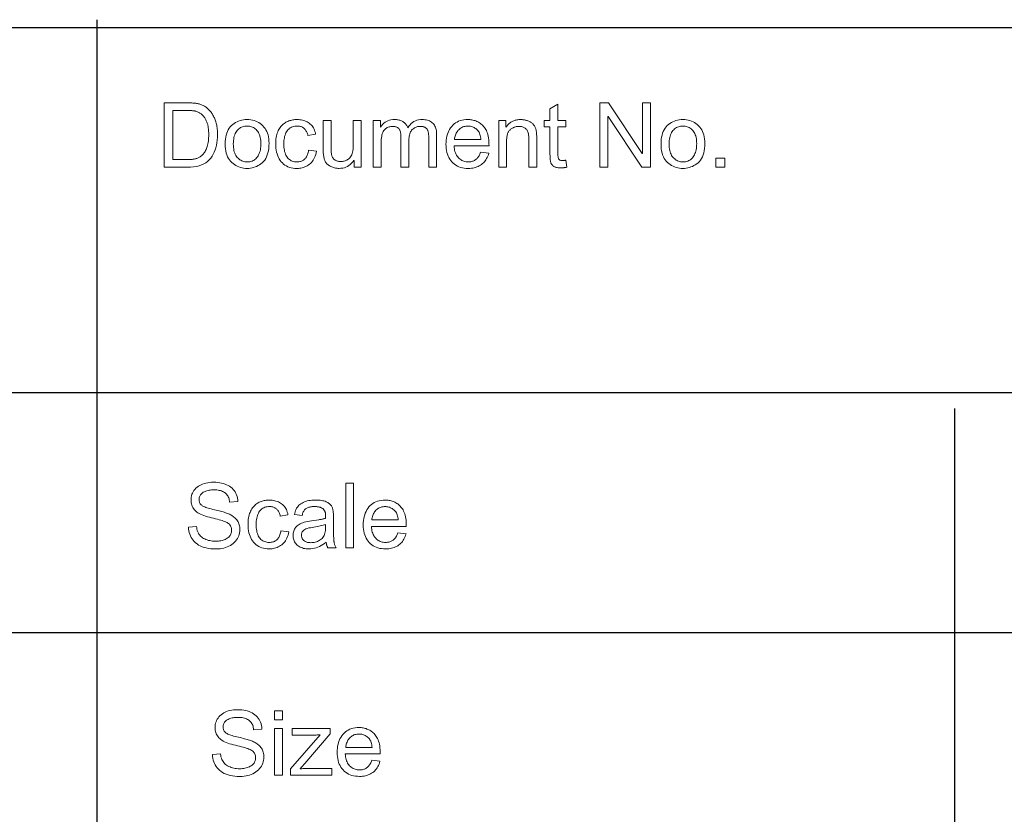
# Model space of a CAD drawing. Extents: x 0 to 841, y 0 to 594.
# Tile 27 of 69: x 591 to 653, y 54 to 103. Entities that reach past the tile are written whole.
import ezdxf

# ---------------------------------------------------------------- set-up
doc = ezdxf.new("R2010")
doc.units = 0

msp = doc.modelspace()

# ---------------------------------------------------------------- linework, layer by layer
at = {"color": 7, "lineweight": 25}
for p, q in [((596.265, 103.181), (596.265, 20.496)), ((821, 102.684), (458.29, 102.684)), ((458.29, 80.055), (821, 80.055)), ((649.45, 79.062), (649.45, 19.007)), ((541.588, 65.178), (821, 65.178))]:
    msp.add_line(p, q, dxfattribs=at)
at = {"color": 7, "lineweight": 13}
for points in [[(600.447, 98.027), (601.828, 98.027), (601.9, 98.027), (601.969, 98.026), (602.037, 98.024), (602.102, 98.021), (602.166, 98.018), (602.227, 98.014), (602.287, 98.009), (602.344, 98.004), (602.4, 97.997), (602.453, 97.99), (602.505, 97.982), (602.557, 97.971), (602.608, 97.959), (602.659, 97.944), (602.709, 97.927), (602.759, 97.908), (602.808, 97.887), (602.857, 97.863), (602.906, 97.838), (602.954, 97.81), (603.001, 97.781), (603.047, 97.749), (603.091, 97.715), (603.135, 97.679), (603.177, 97.64), (603.219, 97.6), (603.258, 97.557), (603.297, 97.512), (603.335, 97.465), (603.371, 97.416), (603.406, 97.365), (603.44, 97.313), (603.471, 97.259), (603.502, 97.203), (603.531, 97.146), (603.558, 97.088), (603.584, 97.028), (603.608, 96.966), (603.631, 96.903), (603.652, 96.839), (603.672, 96.772), (603.689, 96.703), (603.704, 96.631), (603.718, 96.556), (603.729, 96.479), (603.738, 96.398), (603.745, 96.315), (603.75, 96.229), (603.753, 96.141), (603.754, 96.049), (603.75, 95.875), (603.738, 95.708), (603.717, 95.547), (603.687, 95.392), (603.649, 95.244), (603.603, 95.102), (603.549, 94.966), (603.486, 94.836), (603.414, 94.713), (603.334, 94.596), (603.244, 94.488), (603.142, 94.391), (603.028, 94.306), (602.901, 94.232), (602.763, 94.17), (602.612, 94.118), (602.449, 94.078), (602.274, 94.05), (602.087, 94.033), (601.888, 94.027), (600.447, 94.027)], [(625.419, 94.033), (625.376, 94.024), (625.334, 94.017), (625.294, 94.01), (625.255, 94.005), (625.218, 94), (625.181, 93.996), (625.147, 93.993), (625.113, 93.991), (625.081, 93.99), (625.05, 93.989), (624.988, 93.99), (624.929, 93.994), (624.873, 93.999), (624.821, 94.007), (624.772, 94.017), (624.727, 94.03), (624.685, 94.045), (624.647, 94.062), (624.612, 94.081), (624.581, 94.102), (624.553, 94.126), (624.527, 94.15), (624.503, 94.176), (624.482, 94.203), (624.462, 94.231), (624.446, 94.26), (624.431, 94.291), (624.419, 94.323), (624.409, 94.356), (624.401, 94.39), (624.395, 94.426), (624.389, 94.465), (624.384, 94.507), (624.38, 94.552), (624.377, 94.599), (624.374, 94.649), (624.371, 94.701), (624.37, 94.757), (624.369, 94.815), (624.368, 94.876), (624.368, 96.543), (624.011, 96.543), (624.011, 96.922), (624.368, 96.922), (624.368, 97.643), (624.859, 97.94), (624.859, 96.922), (625.351, 96.922), (625.351, 96.543), (624.859, 96.543), (624.859, 94.849), (624.86, 94.806), (624.861, 94.766), (624.864, 94.729), (624.867, 94.694), (624.871, 94.662), (624.876, 94.632), (624.882, 94.605), (624.888, 94.581), (624.896, 94.558), (624.904, 94.539), (624.915, 94.522), (624.928, 94.506), (624.944, 94.492), (624.963, 94.48), (624.984, 94.47), (625.008, 94.462), (625.035, 94.456), (625.065, 94.451), (625.097, 94.448), (625.132, 94.447), (625.154, 94.448), (625.175, 94.448), (625.197, 94.449), (625.218, 94.451), (625.24, 94.453), (625.262, 94.455), (625.284, 94.458), (625.306, 94.461), (625.328, 94.465), (625.351, 94.469)], [(630.608, 94.027), (630.065, 94.027), (627.975, 97.168), (627.965, 97.168), (627.965, 94.027), (627.462, 94.027), (627.462, 98.027), (628.003, 98.027), (630.093, 94.887), (630.104, 94.887), (630.104, 98.027), (630.608, 98.027)], [(600.977, 94.502), (601.834, 94.502), (601.885, 94.502), (601.936, 94.503), (601.986, 94.505), (602.034, 94.507), (602.082, 94.51), (602.128, 94.514), (602.173, 94.518), (602.217, 94.523), (602.26, 94.529), (602.302, 94.535), (602.343, 94.542), (602.384, 94.552), (602.426, 94.564), (602.467, 94.579), (602.509, 94.595), (602.551, 94.614), (602.593, 94.635), (602.635, 94.659), (602.677, 94.684), (602.719, 94.712), (602.761, 94.743), (602.801, 94.777), (602.839, 94.816), (602.877, 94.858), (602.912, 94.903), (602.947, 94.952), (602.98, 95.006), (603.011, 95.062), (603.041, 95.123), (603.07, 95.187), (603.096, 95.255), (603.12, 95.327), (603.141, 95.404), (603.159, 95.485), (603.174, 95.57), (603.186, 95.66), (603.196, 95.753), (603.203, 95.851), (603.207, 95.954), (603.209, 96.06), (603.208, 96.12), (603.207, 96.178), (603.204, 96.237), (603.2, 96.294), (603.195, 96.35), (603.19, 96.406), (603.183, 96.461), (603.175, 96.515), (603.166, 96.568), (603.156, 96.621), (603.144, 96.672), (603.131, 96.723), (603.115, 96.773), (603.099, 96.822), (603.08, 96.87), (603.059, 96.917), (603.037, 96.963), (603.013, 97.008), (602.987, 97.052), (602.959, 97.095), (602.93, 97.137), (602.9, 97.177), (602.869, 97.214), (602.838, 97.249), (602.805, 97.281), (602.772, 97.311), (602.738, 97.339), (602.703, 97.365), (602.667, 97.388), (602.63, 97.409), (602.593, 97.428), (602.556, 97.446), (602.52, 97.462), (602.483, 97.477), (602.447, 97.489), (602.411, 97.501), (602.375, 97.511), (602.34, 97.519), (602.304, 97.526), (602.269, 97.531), (602.233, 97.535), (602.194, 97.539), (602.154, 97.542), (602.112, 97.545), (602.068, 97.547), (602.022, 97.549), (601.974, 97.551), (601.923, 97.552), (601.871, 97.552), (601.817, 97.553), (600.977, 97.553)], [(605.588, 96.988), (605.703, 96.984), (605.815, 96.972), (605.922, 96.953), (606.025, 96.927), (606.125, 96.892), (606.22, 96.85), (606.311, 96.801), (606.398, 96.743), (606.482, 96.678), (606.561, 96.606), (606.634, 96.526), (606.7, 96.44), (606.758, 96.348), (606.808, 96.249), (606.85, 96.143), (606.885, 96.031), (606.912, 95.913), (606.931, 95.788), (606.943, 95.657), (606.947, 95.52), (606.943, 95.354), (606.93, 95.198), (606.909, 95.052), (606.88, 94.917), (606.842, 94.791), (606.797, 94.675), (606.742, 94.569), (606.68, 94.474), (606.609, 94.388), (606.529, 94.312), (606.445, 94.245), (606.358, 94.185), (606.269, 94.132), (606.178, 94.086), (606.085, 94.047), (605.99, 94.016), (605.893, 93.991), (605.793, 93.973), (605.692, 93.963), (605.588, 93.959), (605.48, 93.963), (605.374, 93.974), (605.272, 93.992), (605.172, 94.017), (605.076, 94.05), (604.982, 94.09), (604.891, 94.137), (604.803, 94.191), (604.718, 94.253), (604.636, 94.322), (604.559, 94.399), (604.49, 94.484), (604.43, 94.578), (604.377, 94.68), (604.333, 94.791), (604.297, 94.911), (604.268, 95.039), (604.248, 95.175), (604.236, 95.32), (604.232, 95.473), (604.236, 95.622), (604.248, 95.763), (604.267, 95.897), (604.294, 96.022), (604.329, 96.14), (604.372, 96.25), (604.423, 96.352), (604.482, 96.447), (604.548, 96.534), (604.622, 96.613), (604.702, 96.684), (604.786, 96.748), (604.873, 96.804), (604.964, 96.853), (605.059, 96.894), (605.157, 96.928), (605.259, 96.954), (605.365, 96.973), (605.475, 96.984)], [(605.588, 94.363), (605.67, 94.366), (605.748, 94.375), (605.822, 94.391), (605.892, 94.413), (605.958, 94.441), (606.02, 94.475), (606.077, 94.515), (606.131, 94.562), (606.181, 94.615), (606.226, 94.674), (606.268, 94.738), (606.305, 94.806), (606.338, 94.878), (606.366, 94.954), (606.39, 95.034), (606.41, 95.118), (606.425, 95.206), (606.436, 95.297), (606.443, 95.393), (606.445, 95.492), (606.442, 95.598), (606.435, 95.699), (606.423, 95.794), (606.405, 95.884), (606.383, 95.969), (606.356, 96.048), (606.324, 96.122), (606.287, 96.19), (606.245, 96.253), (606.198, 96.311), (606.147, 96.363), (606.094, 96.41), (606.039, 96.452), (605.982, 96.487), (605.922, 96.518), (605.86, 96.543), (605.795, 96.562), (605.729, 96.576), (605.659, 96.584), (605.588, 96.587), (605.515, 96.584), (605.444, 96.575), (605.376, 96.561), (605.31, 96.542), (605.248, 96.517), (605.188, 96.486), (605.13, 96.45), (605.076, 96.408), (605.023, 96.36), (604.974, 96.307), (604.928, 96.248), (604.888, 96.184), (604.852, 96.114), (604.82, 96.039), (604.794, 95.959), (604.772, 95.873), (604.756, 95.781), (604.744, 95.684), (604.736, 95.581), (604.734, 95.473), (604.736, 95.366), (604.744, 95.264), (604.756, 95.167), (604.773, 95.076), (604.795, 94.99), (604.822, 94.91), (604.854, 94.835), (604.89, 94.765), (604.932, 94.701), (604.978, 94.643), (605.028, 94.589), (605.081, 94.542), (605.136, 94.5), (605.193, 94.464), (605.253, 94.433), (605.315, 94.408), (605.38, 94.388), (605.447, 94.374), (605.516, 94.366)], [(609.888, 95.029), (609.867, 94.921), (609.84, 94.819), (609.809, 94.723), (609.772, 94.633), (609.731, 94.549), (609.685, 94.471), (609.634, 94.398), (609.578, 94.332), (609.517, 94.271), (609.452, 94.217), (609.382, 94.168), (609.312, 94.124), (609.239, 94.085), (609.164, 94.052), (609.088, 94.024), (609.01, 94), (608.93, 93.982), (608.848, 93.969), (608.765, 93.962), (608.679, 93.959), (608.556, 93.963), (608.439, 93.976), (608.327, 93.996), (608.221, 94.025), (608.121, 94.062), (608.026, 94.108), (607.937, 94.162), (607.854, 94.224), (607.777, 94.294), (607.705, 94.372), (607.64, 94.458), (607.582, 94.549), (607.53, 94.645), (607.485, 94.746), (607.447, 94.853), (607.417, 94.965), (607.392, 95.083), (607.375, 95.206), (607.365, 95.334), (607.362, 95.468), (607.364, 95.579), (607.369, 95.685), (607.379, 95.787), (607.393, 95.884), (607.411, 95.976), (607.433, 96.065), (607.458, 96.148), (607.488, 96.228), (607.522, 96.302), (607.559, 96.372), (607.6, 96.438), (607.642, 96.5), (607.687, 96.558), (607.734, 96.612), (607.782, 96.662), (607.833, 96.707), (607.885, 96.749), (607.94, 96.787), (607.996, 96.82), (608.055, 96.85), (608.114, 96.876), (608.175, 96.9), (608.236, 96.92), (608.297, 96.938), (608.359, 96.953), (608.422, 96.966), (608.486, 96.975), (608.55, 96.982), (608.614, 96.986), (608.679, 96.988), (608.768, 96.985), (608.853, 96.978), (608.936, 96.967), (609.017, 96.951), (609.094, 96.93), (609.17, 96.904), (609.242, 96.874), (609.312, 96.839), (609.38, 96.8), (609.445, 96.756), (609.506, 96.707), (609.562, 96.654), (609.613, 96.597), (609.66, 96.535), (609.702, 96.469), (609.738, 96.399), (609.77, 96.324), (609.797, 96.245), (609.819, 96.162), (609.836, 96.074), (609.362, 96), (609.346, 96.057), (609.328, 96.111), (609.309, 96.162), (609.288, 96.21), (609.265, 96.256), (609.24, 96.298), (609.214, 96.338), (609.185, 96.375), (609.155, 96.408), (609.123, 96.439), (609.089, 96.467), (609.053, 96.492), (609.016, 96.514), (608.976, 96.534), (608.935, 96.55), (608.892, 96.563), (608.847, 96.573), (608.8, 96.581), (608.752, 96.585), (608.701, 96.587), (608.621, 96.584), (608.544, 96.575), (608.472, 96.56), (608.404, 96.54), (608.339, 96.514), (608.279, 96.482), (608.222, 96.444), (608.169, 96.4), (608.121, 96.35), (608.076, 96.295), (608.036, 96.234), (608, 96.169), (607.968, 96.099), (607.94, 96.024), (607.917, 95.945), (607.898, 95.861), (607.883, 95.772), (607.872, 95.679), (607.866, 95.581), (607.864, 95.479), (607.866, 95.374), (607.872, 95.275), (607.882, 95.18), (607.897, 95.09), (607.916, 95.005), (607.939, 94.925), (607.966, 94.85), (607.997, 94.779), (608.033, 94.714), (608.072, 94.653), (608.116, 94.598), (608.163, 94.549), (608.214, 94.505), (608.269, 94.467), (608.327, 94.436), (608.389, 94.409), (608.455, 94.389), (608.524, 94.375), (608.597, 94.366), (608.674, 94.363), (608.736, 94.365), (608.795, 94.37), (608.852, 94.379), (608.906, 94.392), (608.957, 94.408), (609.005, 94.428), (609.051, 94.452), (609.094, 94.479), (609.134, 94.51), (609.172, 94.544), (609.207, 94.582), (609.239, 94.624), (609.269, 94.67), (609.295, 94.719), (609.32, 94.771), (609.341, 94.827), (609.36, 94.887), (609.376, 94.951), (609.389, 95.018), (609.4, 95.089)], [(612.658, 94.027), (612.218, 94.027), (612.218, 94.453), (612.205, 94.453), (612.136, 94.359), (612.062, 94.275), (611.983, 94.201), (611.899, 94.137), (611.811, 94.083), (611.718, 94.038), (611.62, 94.004), (611.517, 93.979), (611.409, 93.964), (611.296, 93.959), (611.236, 93.96), (611.177, 93.965), (611.118, 93.972), (611.061, 93.982), (611.004, 93.994), (610.949, 94.01), (610.894, 94.028), (610.84, 94.049), (610.787, 94.073), (610.735, 94.1), (610.685, 94.129), (610.639, 94.16), (610.596, 94.193), (610.557, 94.229), (610.52, 94.267), (610.488, 94.307), (610.459, 94.348), (610.433, 94.393), (610.41, 94.439), (610.392, 94.487), (610.375, 94.538), (610.361, 94.592), (610.348, 94.648), (610.337, 94.708), (610.327, 94.77), (610.319, 94.836), (610.313, 94.904), (610.309, 94.976), (610.306, 95.05), (610.306, 95.127), (610.306, 96.922), (610.797, 96.922), (610.797, 95.318), (610.797, 95.243), (610.798, 95.173), (610.8, 95.107), (610.803, 95.045), (610.806, 94.988), (610.81, 94.935), (610.815, 94.886), (610.82, 94.842), (610.827, 94.802), (610.834, 94.767), (610.842, 94.734), (610.853, 94.702), (610.866, 94.672), (610.882, 94.643), (610.9, 94.615), (610.92, 94.588), (610.943, 94.562), (610.968, 94.538), (610.996, 94.515), (611.026, 94.492), (611.058, 94.472), (611.091, 94.454), (611.125, 94.438), (611.16, 94.424), (611.196, 94.412), (611.234, 94.402), (611.273, 94.394), (611.313, 94.389), (611.354, 94.386), (611.397, 94.385), (611.452, 94.387), (611.507, 94.392), (611.561, 94.402), (611.614, 94.415), (611.667, 94.433), (611.719, 94.454), (611.771, 94.479), (611.821, 94.508), (611.871, 94.541), (611.921, 94.577), (611.968, 94.62), (612.009, 94.671), (612.046, 94.73), (612.078, 94.797), (612.105, 94.873), (612.127, 94.957), (612.144, 95.049), (612.157, 95.149), (612.164, 95.258), (612.166, 95.375), (612.166, 96.922), (612.658, 96.922)], [(617.342, 94.027), (616.851, 94.027), (616.851, 95.855), (616.851, 95.895), (616.85, 95.934), (616.849, 95.971), (616.847, 96.008), (616.844, 96.043), (616.841, 96.077), (616.838, 96.109), (616.834, 96.141), (616.829, 96.171), (616.824, 96.201), (616.818, 96.229), (616.81, 96.257), (616.8, 96.284), (616.788, 96.31), (616.775, 96.336), (616.76, 96.361), (616.744, 96.385), (616.725, 96.409), (616.705, 96.432), (616.683, 96.454), (616.66, 96.475), (616.633, 96.494), (616.604, 96.511), (616.573, 96.525), (616.539, 96.537), (616.502, 96.547), (616.463, 96.555), (616.421, 96.56), (616.377, 96.564), (616.33, 96.565), (616.273, 96.563), (616.218, 96.557), (616.164, 96.547), (616.111, 96.532), (616.061, 96.514), (616.012, 96.492), (615.964, 96.466), (615.918, 96.436), (615.874, 96.401), (615.831, 96.363), (615.791, 96.32), (615.755, 96.272), (615.724, 96.219), (615.696, 96.161), (615.673, 96.098), (615.654, 96.03), (615.64, 95.957), (615.629, 95.879), (615.623, 95.796), (615.621, 95.708), (615.621, 94.027), (615.13, 94.027), (615.13, 95.91), (615.128, 95.983), (615.124, 96.051), (615.118, 96.115), (615.108, 96.173), (615.096, 96.227), (615.082, 96.276), (615.065, 96.321), (615.045, 96.36), (615.022, 96.395), (614.997, 96.426), (614.97, 96.452), (614.94, 96.476), (614.908, 96.497), (614.874, 96.515), (614.837, 96.53), (614.799, 96.543), (614.758, 96.552), (614.715, 96.559), (614.67, 96.563), (614.622, 96.565), (614.56, 96.563), (614.5, 96.556), (614.442, 96.545), (614.387, 96.53), (614.334, 96.51), (614.283, 96.486), (614.234, 96.458), (614.188, 96.425), (614.144, 96.388), (614.102, 96.347), (614.064, 96.299), (614.029, 96.244), (613.999, 96.181), (613.972, 96.111), (613.95, 96.033), (613.932, 95.948), (613.917, 95.855), (613.907, 95.755), (613.901, 95.646), (613.899, 95.531), (613.899, 94.027), (613.408, 94.027), (613.408, 96.922), (613.85, 96.922), (613.85, 96.518), (613.861, 96.518), (613.923, 96.608), (613.99, 96.687), (614.062, 96.758), (614.141, 96.819), (614.224, 96.87), (614.314, 96.913), (614.408, 96.945), (614.509, 96.969), (614.615, 96.983), (614.726, 96.988), (614.789, 96.986), (614.849, 96.983), (614.907, 96.976), (614.963, 96.967), (615.017, 96.956), (615.068, 96.942), (615.117, 96.926), (615.164, 96.907), (615.209, 96.885), (615.251, 96.861), (615.291, 96.834), (615.329, 96.805), (615.364, 96.773), (615.398, 96.739), (615.429, 96.702), (615.457, 96.663), (615.484, 96.621), (615.508, 96.577), (615.53, 96.53), (615.55, 96.48), (615.617, 96.577), (615.689, 96.663), (615.765, 96.739), (615.847, 96.805), (615.934, 96.861), (616.026, 96.907), (616.122, 96.942), (616.224, 96.967), (616.33, 96.983), (616.442, 96.988), (616.53, 96.985), (616.613, 96.978), (616.692, 96.966), (616.766, 96.949), (616.836, 96.927), (616.901, 96.9), (616.962, 96.869), (617.018, 96.832), (617.07, 96.791), (617.117, 96.745), (617.16, 96.694), (617.198, 96.638), (617.232, 96.577), (617.261, 96.512), (617.286, 96.441), (617.306, 96.366), (617.322, 96.286), (617.333, 96.201), (617.34, 96.111), (617.342, 96.016)], [(620.589, 95.351), (618.42, 95.351), (618.428, 95.257), (618.441, 95.168), (618.457, 95.083), (618.478, 95.003), (618.504, 94.927), (618.533, 94.856), (618.567, 94.789), (618.605, 94.727), (618.648, 94.67), (618.694, 94.617), (618.744, 94.568), (618.797, 94.525), (618.852, 94.487), (618.909, 94.454), (618.969, 94.426), (619.031, 94.403), (619.096, 94.386), (619.163, 94.373), (619.232, 94.365), (619.304, 94.363), (619.36, 94.364), (619.413, 94.369), (619.465, 94.376), (619.515, 94.387), (619.563, 94.4), (619.609, 94.416), (619.654, 94.436), (619.696, 94.458), (619.737, 94.483), (619.776, 94.512), (619.814, 94.543), (619.849, 94.577), (619.883, 94.614), (619.915, 94.655), (619.945, 94.698), (619.973, 94.745), (620, 94.794), (620.024, 94.846), (620.047, 94.902), (620.068, 94.96), (620.573, 94.898), (620.546, 94.809), (620.516, 94.725), (620.481, 94.645), (620.442, 94.569), (620.399, 94.497), (620.352, 94.43), (620.301, 94.367), (620.246, 94.307), (620.186, 94.253), (620.123, 94.202), (620.056, 94.156), (619.985, 94.114), (619.912, 94.078), (619.835, 94.046), (619.754, 94.02), (619.671, 93.998), (619.584, 93.981), (619.494, 93.969), (619.401, 93.962), (619.304, 93.959), (619.177, 93.963), (619.055, 93.975), (618.939, 93.995), (618.828, 94.023), (618.723, 94.059), (618.624, 94.103), (618.531, 94.155), (618.443, 94.215), (618.361, 94.283), (618.285, 94.359), (618.215, 94.442), (618.153, 94.53), (618.098, 94.625), (618.05, 94.726), (618.01, 94.832), (617.977, 94.944), (617.951, 95.062), (617.933, 95.186), (617.922, 95.316), (617.918, 95.452), (617.922, 95.586), (617.932, 95.715), (617.95, 95.839), (617.975, 95.958), (618.007, 96.072), (618.046, 96.18), (618.093, 96.283), (618.146, 96.381), (618.207, 96.474), (618.274, 96.562), (618.348, 96.643), (618.428, 96.715), (618.514, 96.779), (618.606, 96.834), (618.703, 96.881), (618.806, 96.92), (618.915, 96.949), (619.03, 96.971), (619.151, 96.983), (619.277, 96.988), (619.34, 96.986), (619.403, 96.982), (619.465, 96.975), (619.526, 96.965), (619.588, 96.953), (619.648, 96.938), (619.709, 96.92), (619.768, 96.899), (619.828, 96.875), (619.887, 96.849), (619.945, 96.819), (620.001, 96.785), (620.055, 96.748), (620.107, 96.706), (620.158, 96.661), (620.207, 96.611), (620.254, 96.558), (620.299, 96.501), (620.343, 96.44), (620.385, 96.375), (620.424, 96.305), (620.458, 96.227), (620.489, 96.143), (620.516, 96.051), (620.538, 95.952), (620.557, 95.846), (620.571, 95.733), (620.581, 95.612), (620.587, 95.485)], [(620.085, 95.754), (620.076, 95.84), (620.064, 95.921), (620.047, 95.997), (620.026, 96.069), (620.001, 96.135), (619.971, 96.196), (619.938, 96.252), (619.899, 96.304), (619.857, 96.35), (619.81, 96.392), (619.761, 96.429), (619.711, 96.462), (619.66, 96.491), (619.608, 96.516), (619.555, 96.538), (619.501, 96.555), (619.446, 96.569), (619.391, 96.579), (619.334, 96.585), (619.277, 96.587), (619.209, 96.584), (619.143, 96.577), (619.08, 96.566), (619.019, 96.55), (618.961, 96.529), (618.905, 96.503), (618.852, 96.473), (618.801, 96.438), (618.753, 96.399), (618.707, 96.355), (618.664, 96.307), (618.625, 96.256), (618.589, 96.203), (618.558, 96.147), (618.53, 96.089), (618.506, 96.027), (618.486, 95.963), (618.469, 95.896), (618.456, 95.827), (618.447, 95.754)], [(623.547, 94.027), (623.053, 94.027), (623.053, 95.787), (623.052, 95.873), (623.047, 95.954), (623.039, 96.029), (623.028, 96.098), (623.013, 96.162), (622.996, 96.221), (622.975, 96.273), (622.951, 96.321), (622.924, 96.362), (622.894, 96.398), (622.86, 96.43), (622.825, 96.458), (622.787, 96.483), (622.746, 96.505), (622.703, 96.523), (622.657, 96.538), (622.609, 96.55), (622.559, 96.558), (622.506, 96.563), (622.45, 96.565), (622.407, 96.564), (622.364, 96.561), (622.321, 96.555), (622.279, 96.548), (622.238, 96.538), (622.197, 96.526), (622.156, 96.513), (622.116, 96.497), (622.076, 96.479), (622.037, 96.458), (621.999, 96.436), (621.963, 96.412), (621.93, 96.387), (621.899, 96.359), (621.87, 96.33), (621.844, 96.299), (621.819, 96.267), (621.797, 96.232), (621.777, 96.196), (621.76, 96.158), (621.744, 96.118), (621.73, 96.074), (621.718, 96.028), (621.708, 95.978), (621.698, 95.924), (621.691, 95.868), (621.685, 95.808), (621.681, 95.745), (621.679, 95.679), (621.678, 95.61), (621.678, 94.027), (621.187, 94.027), (621.187, 96.922), (621.629, 96.922), (621.629, 96.513), (621.64, 96.513), (621.672, 96.559), (621.705, 96.603), (621.74, 96.645), (621.776, 96.684), (621.813, 96.721), (621.852, 96.755), (621.893, 96.787), (621.935, 96.817), (621.978, 96.844), (622.023, 96.869), (622.069, 96.892), (622.117, 96.912), (622.166, 96.93), (622.217, 96.945), (622.269, 96.958), (622.323, 96.969), (622.378, 96.977), (622.434, 96.983), (622.492, 96.987), (622.551, 96.988), (622.597, 96.987), (622.643, 96.984), (622.688, 96.98), (622.734, 96.975), (622.779, 96.967), (622.824, 96.958), (622.869, 96.948), (622.914, 96.935), (622.959, 96.921), (623.004, 96.906), (623.048, 96.889), (623.09, 96.87), (623.13, 96.849), (623.168, 96.827), (623.204, 96.804), (623.238, 96.778), (623.27, 96.751), (623.3, 96.723), (623.328, 96.692), (623.355, 96.66), (623.379, 96.627), (623.402, 96.594), (623.422, 96.56), (623.441, 96.526), (623.458, 96.491), (623.473, 96.456), (623.486, 96.42), (623.497, 96.384), (623.507, 96.348), (623.514, 96.311), (623.521, 96.273), (623.526, 96.232), (623.531, 96.188), (623.535, 96.142), (623.539, 96.093), (623.542, 96.041), (623.544, 95.987), (623.546, 95.93), (623.547, 95.871), (623.547, 95.809)], [(632.608, 96.988), (632.724, 96.984), (632.835, 96.972), (632.942, 96.953), (633.046, 96.927), (633.145, 96.892), (633.24, 96.85), (633.331, 96.801), (633.419, 96.743), (633.502, 96.678), (633.581, 96.606), (633.655, 96.526), (633.72, 96.44), (633.778, 96.348), (633.828, 96.249), (633.871, 96.143), (633.906, 96.031), (633.932, 95.913), (633.952, 95.788), (633.963, 95.657), (633.967, 95.52), (633.963, 95.354), (633.951, 95.198), (633.93, 95.052), (633.9, 94.917), (633.863, 94.791), (633.817, 94.675), (633.763, 94.569), (633.7, 94.474), (633.629, 94.388), (633.55, 94.312), (633.465, 94.245), (633.379, 94.185), (633.29, 94.132), (633.199, 94.086), (633.106, 94.047), (633.011, 94.016), (632.913, 93.991), (632.814, 93.973), (632.712, 93.963), (632.608, 93.959), (632.5, 93.963), (632.395, 93.974), (632.292, 93.992), (632.193, 94.017), (632.096, 94.05), (632.002, 94.09), (631.911, 94.137), (631.824, 94.191), (631.738, 94.253), (631.656, 94.322), (631.579, 94.399), (631.511, 94.484), (631.45, 94.578), (631.398, 94.68), (631.353, 94.791), (631.317, 94.911), (631.289, 95.039), (631.269, 95.175), (631.256, 95.32), (631.252, 95.473), (631.256, 95.622), (631.268, 95.763), (631.287, 95.897), (631.315, 96.022), (631.35, 96.14), (631.393, 96.25), (631.444, 96.352), (631.502, 96.447), (631.568, 96.534), (631.643, 96.613), (631.722, 96.684), (631.806, 96.748), (631.893, 96.804), (631.984, 96.853), (632.079, 96.894), (632.178, 96.928), (632.28, 96.954), (632.386, 96.973), (632.495, 96.984)], [(632.608, 94.363), (632.69, 94.366), (632.768, 94.375), (632.842, 94.391), (632.912, 94.413), (632.978, 94.441), (633.04, 94.475), (633.098, 94.515), (633.152, 94.562), (633.201, 94.615), (633.247, 94.674), (633.288, 94.738), (633.326, 94.806), (633.358, 94.878), (633.387, 94.954), (633.411, 95.034), (633.43, 95.118), (633.446, 95.206), (633.456, 95.297), (633.463, 95.393), (633.465, 95.492), (633.463, 95.598), (633.455, 95.699), (633.443, 95.794), (633.426, 95.884), (633.404, 95.969), (633.376, 96.048), (633.344, 96.122), (633.307, 96.19), (633.265, 96.253), (633.218, 96.311), (633.168, 96.363), (633.115, 96.41), (633.06, 96.452), (633.002, 96.487), (632.942, 96.518), (632.88, 96.543), (632.816, 96.562), (632.749, 96.576), (632.68, 96.584), (632.608, 96.587), (632.535, 96.584), (632.464, 96.575), (632.396, 96.561), (632.331, 96.542), (632.268, 96.517), (632.208, 96.486), (632.151, 96.45), (632.096, 96.408), (632.044, 96.36), (631.995, 96.307), (631.949, 96.248), (631.908, 96.184), (631.872, 96.114), (631.841, 96.039), (631.814, 95.959), (631.793, 95.873), (631.776, 95.781), (631.764, 95.684), (631.757, 95.581), (631.754, 95.473), (631.757, 95.366), (631.764, 95.264), (631.776, 95.167), (631.794, 95.076), (631.815, 94.99), (631.842, 94.91), (631.874, 94.835), (631.911, 94.765), (631.952, 94.701), (631.999, 94.643), (632.049, 94.589), (632.101, 94.542), (632.156, 94.5), (632.213, 94.464), (632.273, 94.433), (632.335, 94.408), (632.4, 94.388), (632.467, 94.374), (632.537, 94.366)], [(635.22, 94.027), (634.66, 94.027), (634.66, 94.587), (635.22, 94.587)], [(604.506, 73.258), (604.497, 73.332), (604.484, 73.403), (604.467, 73.47), (604.446, 73.533), (604.421, 73.592), (604.391, 73.648), (604.357, 73.7), (604.319, 73.748), (604.277, 73.792), (604.23, 73.832), (604.18, 73.869), (604.125, 73.901), (604.066, 73.93), (604.003, 73.955), (603.935, 73.976), (603.863, 73.994), (603.787, 74.007), (603.707, 74.017), (603.623, 74.023), (603.535, 74.024), (603.454, 74.023), (603.377, 74.018), (603.303, 74.011), (603.232, 74), (603.164, 73.986), (603.099, 73.969), (603.036, 73.95), (602.978, 73.927), (602.922, 73.901), (602.869, 73.872), (602.82, 73.84), (602.777, 73.805), (602.738, 73.767), (602.705, 73.727), (602.677, 73.684), (602.653, 73.638), (602.635, 73.59), (602.623, 73.538), (602.615, 73.484), (602.612, 73.427), (602.614, 73.376), (602.62, 73.328), (602.63, 73.283), (602.644, 73.241), (602.662, 73.201), (602.684, 73.163), (602.709, 73.129), (602.739, 73.097), (602.773, 73.067), (602.81, 73.041), (602.853, 73.015), (602.904, 72.99), (602.961, 72.965), (603.026, 72.94), (603.098, 72.914), (603.178, 72.889), (603.264, 72.864), (603.358, 72.839), (603.459, 72.814), (603.567, 72.788), (603.665, 72.767), (603.759, 72.745), (603.849, 72.722), (603.935, 72.7), (604.018, 72.678), (604.097, 72.655), (604.173, 72.633), (604.245, 72.61), (604.313, 72.588), (604.378, 72.565), (604.44, 72.54), (604.5, 72.514), (604.558, 72.484), (604.614, 72.453), (604.669, 72.418), (604.722, 72.381), (604.773, 72.342), (604.822, 72.3), (604.87, 72.256), (604.915, 72.209), (604.958, 72.159), (604.996, 72.105), (605.029, 72.049), (605.058, 71.989), (605.083, 71.926), (605.103, 71.859), (605.119, 71.79), (605.13, 71.717), (605.137, 71.64), (605.139, 71.561), (605.135, 71.459), (605.123, 71.361), (605.102, 71.267), (605.073, 71.176), (605.036, 71.089), (604.991, 71.005), (604.938, 70.924), (604.876, 70.847), (604.806, 70.774), (604.728, 70.704), (604.644, 70.639), (604.554, 70.581), (604.459, 70.53), (604.36, 70.486), (604.255, 70.448), (604.146, 70.417), (604.031, 70.393), (603.911, 70.376), (603.787, 70.366), (603.657, 70.363), (603.493, 70.367), (603.337, 70.378), (603.19, 70.397), (603.051, 70.423), (602.92, 70.457), (602.798, 70.498), (602.685, 70.547), (602.58, 70.604), (602.483, 70.668), (602.395, 70.739), (602.316, 70.817), (602.244, 70.899), (602.18, 70.985), (602.123, 71.076), (602.075, 71.172), (602.035, 71.272), (602.002, 71.376), (601.978, 71.485), (601.961, 71.598), (601.952, 71.716), (602.454, 71.76), (602.464, 71.666), (602.48, 71.578), (602.502, 71.495), (602.531, 71.417), (602.565, 71.345), (602.605, 71.277), (602.651, 71.215), (602.703, 71.158), (602.761, 71.106), (602.825, 71.06), (602.894, 71.018), (602.965, 70.981), (603.039, 70.948), (603.116, 70.919), (603.196, 70.895), (603.278, 70.875), (603.363, 70.86), (603.451, 70.849), (603.542, 70.842), (603.636, 70.84), (603.723, 70.842), (603.807, 70.848), (603.887, 70.857), (603.964, 70.87), (604.038, 70.886), (604.108, 70.906), (604.175, 70.93), (604.238, 70.957), (604.298, 70.988), (604.355, 71.023), (604.407, 71.061), (604.453, 71.101), (604.494, 71.145), (604.53, 71.19), (604.56, 71.239), (604.585, 71.29), (604.604, 71.343), (604.618, 71.399), (604.626, 71.458), (604.629, 71.52), (604.626, 71.583), (604.617, 71.644), (604.603, 71.7), (604.583, 71.753), (604.557, 71.803), (604.526, 71.849), (604.488, 71.891), (604.445, 71.93), (604.397, 71.965), (604.342, 71.997), (604.281, 72.027), (604.212, 72.057), (604.135, 72.087), (604.051, 72.117), (603.959, 72.146), (603.858, 72.176), (603.751, 72.205), (603.635, 72.235), (603.512, 72.264), (603.38, 72.293), (603.249, 72.324), (603.125, 72.356), (603.009, 72.391), (602.901, 72.429), (602.8, 72.469), (602.706, 72.511), (602.62, 72.556), (602.542, 72.603), (602.471, 72.652), (602.408, 72.704), (602.351, 72.758), (602.301, 72.816), (602.256, 72.877), (602.217, 72.941), (602.185, 73.008), (602.158, 73.078), (602.137, 73.152), (602.122, 73.229), (602.113, 73.308), (602.11, 73.391), (602.114, 73.486), (602.125, 73.577), (602.144, 73.665), (602.171, 73.749), (602.204, 73.83), (602.246, 73.908), (602.295, 73.982), (602.351, 74.053), (602.415, 74.121), (602.487, 74.185), (602.565, 74.245), (602.648, 74.298), (602.737, 74.345), (602.832, 74.386), (602.932, 74.421), (603.037, 74.449), (603.148, 74.471), (603.264, 74.487), (603.386, 74.496), (603.513, 74.499), (603.643, 74.496), (603.769, 74.487), (603.889, 74.471), (604.004, 74.449), (604.113, 74.421), (604.218, 74.387), (604.317, 74.346), (604.411, 74.299), (604.5, 74.246), (604.584, 74.187), (604.661, 74.122), (604.731, 74.051), (604.793, 73.976), (604.847, 73.895), (604.894, 73.809), (604.933, 73.717), (604.964, 73.62), (604.988, 73.518), (605.005, 73.411), (605.013, 73.299)], [(612.195, 70.431), (611.704, 70.431), (611.704, 74.431), (612.195, 74.431)], [(608.173, 71.432), (608.152, 71.325), (608.125, 71.223), (608.094, 71.127), (608.057, 71.037), (608.016, 70.952), (607.97, 70.874), (607.919, 70.802), (607.863, 70.736), (607.802, 70.675), (607.737, 70.621), (607.667, 70.572), (607.596, 70.528), (607.524, 70.489), (607.449, 70.456), (607.373, 70.427), (607.295, 70.404), (607.215, 70.386), (607.133, 70.373), (607.05, 70.365), (606.964, 70.363), (606.841, 70.367), (606.724, 70.379), (606.612, 70.4), (606.506, 70.429), (606.406, 70.466), (606.311, 70.512), (606.222, 70.565), (606.139, 70.627), (606.062, 70.698), (605.99, 70.776), (605.925, 70.861), (605.867, 70.952), (605.815, 71.048), (605.77, 71.15), (605.732, 71.257), (605.701, 71.369), (605.677, 71.487), (605.66, 71.61), (605.65, 71.738), (605.646, 71.872), (605.648, 71.982), (605.654, 72.089), (605.664, 72.19), (605.678, 72.287), (605.696, 72.38), (605.718, 72.468), (605.743, 72.552), (605.773, 72.631), (605.807, 72.706), (605.844, 72.776), (605.885, 72.842), (605.927, 72.904), (605.972, 72.962), (606.018, 73.016), (606.067, 73.065), (606.118, 73.111), (606.17, 73.153), (606.225, 73.19), (606.281, 73.224), (606.34, 73.254), (606.399, 73.28), (606.46, 73.303), (606.521, 73.324), (606.582, 73.342), (606.644, 73.357), (606.707, 73.369), (606.771, 73.379), (606.835, 73.386), (606.899, 73.39), (606.964, 73.391), (607.053, 73.389), (607.138, 73.382), (607.221, 73.371), (607.302, 73.354), (607.379, 73.333), (607.455, 73.308), (607.527, 73.278), (607.597, 73.243), (607.665, 73.204), (607.73, 73.159), (607.791, 73.111), (607.847, 73.058), (607.898, 73.001), (607.945, 72.939), (607.987, 72.873), (608.023, 72.803), (608.055, 72.728), (608.082, 72.649), (608.104, 72.565), (608.121, 72.477), (607.646, 72.404), (607.631, 72.461), (607.613, 72.515), (607.594, 72.566), (607.573, 72.614), (607.55, 72.659), (607.525, 72.702), (607.499, 72.742), (607.47, 72.778), (607.44, 72.812), (607.408, 72.843), (607.374, 72.871), (607.338, 72.896), (607.3, 72.918), (607.261, 72.937), (607.22, 72.953), (607.177, 72.967), (607.132, 72.977), (607.085, 72.984), (607.037, 72.989), (606.986, 72.99), (606.906, 72.987), (606.829, 72.979), (606.757, 72.964), (606.688, 72.944), (606.624, 72.917), (606.563, 72.885), (606.507, 72.847), (606.454, 72.803), (606.406, 72.754), (606.361, 72.698), (606.321, 72.638), (606.285, 72.572), (606.253, 72.502), (606.225, 72.428), (606.202, 72.348), (606.183, 72.265), (606.168, 72.176), (606.157, 72.083), (606.151, 71.985), (606.148, 71.883), (606.151, 71.778), (606.157, 71.678), (606.167, 71.584), (606.182, 71.494), (606.201, 71.409), (606.224, 71.329), (606.251, 71.254), (606.282, 71.183), (606.318, 71.118), (606.357, 71.057), (606.401, 71.002), (606.448, 70.953), (606.499, 70.909), (606.554, 70.871), (606.612, 70.839), (606.674, 70.813), (606.74, 70.793), (606.809, 70.778), (606.882, 70.769), (606.959, 70.767), (607.021, 70.768), (607.08, 70.774), (607.137, 70.783), (607.19, 70.796), (607.242, 70.812), (607.29, 70.832), (607.336, 70.855), (607.379, 70.883), (607.419, 70.914), (607.457, 70.948), (607.492, 70.986), (607.524, 71.028), (607.554, 71.073), (607.58, 71.122), (607.605, 71.175), (607.626, 71.231), (607.645, 71.291), (607.661, 71.354), (607.674, 71.422), (607.685, 71.492)], [(611.106, 70.431), (610.591, 70.431), (610.577, 70.459), (610.564, 70.489), (610.552, 70.52), (610.54, 70.554), (610.53, 70.589), (610.52, 70.625), (610.511, 70.663), (610.503, 70.703), (610.496, 70.745), (610.49, 70.788), (610.39, 70.708), (610.289, 70.635), (610.186, 70.571), (610.082, 70.516), (609.976, 70.469), (609.868, 70.431), (609.759, 70.401), (609.649, 70.38), (609.537, 70.367), (609.423, 70.363), (609.333, 70.365), (609.247, 70.372), (609.165, 70.383), (609.087, 70.399), (609.013, 70.42), (608.942, 70.445), (608.876, 70.475), (608.813, 70.509), (608.755, 70.548), (608.7, 70.592), (608.649, 70.639), (608.604, 70.69), (608.565, 70.743), (608.53, 70.799), (608.501, 70.858), (608.477, 70.92), (608.459, 70.985), (608.446, 71.053), (608.438, 71.124), (608.435, 71.198), (608.438, 71.268), (608.445, 71.337), (608.458, 71.402), (608.476, 71.466), (608.499, 71.526), (608.527, 71.584), (608.56, 71.64), (608.598, 71.693), (608.642, 71.743), (608.69, 71.791), (608.745, 71.836), (608.807, 71.878), (608.877, 71.917), (608.954, 71.953), (609.039, 71.985), (609.131, 72.015), (609.231, 72.041), (609.338, 72.064), (609.453, 72.084), (609.576, 72.101), (610.034, 72.169), (610.084, 72.177), (610.133, 72.186), (610.18, 72.195), (610.225, 72.205), (610.268, 72.215), (610.309, 72.225), (610.349, 72.236), (610.387, 72.247), (610.423, 72.258), (610.457, 72.27), (610.457, 72.313), (610.456, 72.353), (610.456, 72.391), (610.455, 72.426), (610.453, 72.459), (610.452, 72.489), (610.45, 72.516), (610.448, 72.541), (610.446, 72.563), (610.443, 72.582), (610.44, 72.601), (610.436, 72.619), (610.43, 72.638), (610.424, 72.657), (610.416, 72.676), (610.408, 72.695), (610.398, 72.714), (610.387, 72.733), (610.376, 72.752), (610.363, 72.772), (610.349, 72.791), (610.333, 72.81), (610.315, 72.828), (610.296, 72.845), (610.276, 72.861), (610.254, 72.876), (610.23, 72.891), (610.204, 72.905), (610.177, 72.918), (610.148, 72.93), (610.118, 72.942), (610.086, 72.952), (610.051, 72.961), (610.015, 72.969), (609.976, 72.975), (609.935, 72.981), (609.893, 72.985), (609.848, 72.988), (609.802, 72.99), (609.753, 72.99), (609.691, 72.989), (609.632, 72.986), (609.575, 72.98), (609.521, 72.972), (609.469, 72.961), (609.421, 72.948), (609.375, 72.933), (609.331, 72.915), (609.29, 72.895), (609.252, 72.873), (609.217, 72.848), (609.183, 72.818), (609.152, 72.784), (609.123, 72.747), (609.097, 72.705), (609.073, 72.66), (609.051, 72.61), (609.032, 72.556), (609.015, 72.498), (609, 72.436), (608.52, 72.499), (608.538, 72.586), (608.561, 72.668), (608.589, 72.746), (608.623, 72.82), (608.661, 72.889), (608.704, 72.953), (608.752, 73.014), (608.805, 73.069), (608.863, 73.121), (608.926, 73.168), (608.994, 73.21), (609.067, 73.248), (609.145, 73.282), (609.227, 73.311), (609.315, 73.335), (609.407, 73.356), (609.505, 73.371), (609.607, 73.382), (609.714, 73.389), (609.827, 73.391), (609.928, 73.39), (610.024, 73.385), (610.114, 73.378), (610.199, 73.367), (610.278, 73.353), (610.352, 73.336), (610.42, 73.316), (610.483, 73.293), (610.54, 73.267), (610.592, 73.237), (610.639, 73.206), (610.682, 73.173), (610.721, 73.139), (610.757, 73.104), (610.789, 73.067), (610.817, 73.029), (610.842, 72.99), (610.862, 72.95), (610.879, 72.908), (610.892, 72.865), (610.903, 72.82), (610.912, 72.772), (610.921, 72.723), (610.928, 72.67), (610.934, 72.615), (610.939, 72.558), (610.943, 72.498), (610.946, 72.435), (610.947, 72.37), (610.948, 72.303), (610.948, 71.642), (610.948, 71.526), (610.949, 71.417), (610.95, 71.316), (610.952, 71.224), (610.954, 71.139), (610.956, 71.062), (610.959, 70.993), (610.963, 70.932), (610.967, 70.879), (610.971, 70.833), (610.977, 70.792), (610.984, 70.751), (610.993, 70.711), (611.004, 70.67), (611.017, 70.63), (611.031, 70.59), (611.047, 70.55), (611.065, 70.51), (611.085, 70.47)], [(615.461, 71.754), (613.292, 71.754), (613.3, 71.661), (613.312, 71.571), (613.329, 71.487), (613.35, 71.406), (613.375, 71.331), (613.405, 71.26), (613.439, 71.193), (613.477, 71.131), (613.519, 71.073), (613.566, 71.02), (613.616, 70.972), (613.669, 70.929), (613.723, 70.891), (613.781, 70.858), (613.841, 70.83), (613.903, 70.807), (613.967, 70.789), (614.034, 70.777), (614.104, 70.769), (614.176, 70.767), (614.231, 70.768), (614.285, 70.773), (614.336, 70.78), (614.386, 70.79), (614.434, 70.804), (614.481, 70.82), (614.525, 70.839), (614.568, 70.862), (614.609, 70.887), (614.648, 70.915), (614.685, 70.947), (614.721, 70.981), (614.754, 71.018), (614.786, 71.058), (614.816, 71.102), (614.845, 71.148), (614.871, 71.198), (614.896, 71.25), (614.919, 71.306), (614.94, 71.364), (615.445, 71.301), (615.418, 71.213), (615.387, 71.129), (615.352, 71.049), (615.314, 70.973), (615.271, 70.901), (615.224, 70.833), (615.172, 70.77), (615.117, 70.711), (615.058, 70.656), (614.994, 70.606), (614.927, 70.559), (614.857, 70.518), (614.783, 70.482), (614.706, 70.45), (614.626, 70.423), (614.543, 70.402), (614.456, 70.385), (614.366, 70.372), (614.272, 70.365), (614.176, 70.363), (614.048, 70.367), (613.926, 70.379), (613.81, 70.399), (613.7, 70.427), (613.595, 70.463), (613.496, 70.507), (613.403, 70.559), (613.315, 70.619), (613.233, 70.687), (613.157, 70.762), (613.087, 70.845), (613.025, 70.934), (612.97, 71.029), (612.922, 71.129), (612.881, 71.236), (612.848, 71.348), (612.823, 71.466), (612.804, 71.59), (612.793, 71.72), (612.79, 71.855), (612.793, 71.99), (612.804, 72.119), (612.822, 72.243), (612.847, 72.362), (612.879, 72.475), (612.918, 72.584), (612.964, 72.687), (613.018, 72.785), (613.078, 72.878), (613.146, 72.966), (613.22, 73.047), (613.3, 73.119), (613.386, 73.183), (613.477, 73.238), (613.575, 73.285), (613.678, 73.323), (613.787, 73.353), (613.901, 73.374), (614.022, 73.387), (614.148, 73.391), (614.212, 73.39), (614.274, 73.386), (614.336, 73.379), (614.398, 73.369), (614.459, 73.357), (614.52, 73.341), (614.58, 73.323), (614.64, 73.302), (614.699, 73.279), (614.758, 73.252), (614.816, 73.222), (614.872, 73.189), (614.926, 73.151), (614.979, 73.11), (615.029, 73.064), (615.078, 73.015), (615.126, 72.962), (615.171, 72.905), (615.214, 72.844), (615.256, 72.779), (615.295, 72.708), (615.33, 72.631), (615.361, 72.546), (615.387, 72.454), (615.41, 72.356), (615.428, 72.25), (615.443, 72.136), (615.453, 72.016), (615.459, 71.889)], [(614.956, 72.158), (614.948, 72.244), (614.936, 72.325), (614.919, 72.401), (614.898, 72.472), (614.873, 72.538), (614.843, 72.6), (614.809, 72.656), (614.771, 72.707), (614.729, 72.754), (614.682, 72.795), (614.633, 72.832), (614.582, 72.865), (614.531, 72.895), (614.479, 72.92), (614.427, 72.942), (614.373, 72.959), (614.318, 72.973), (614.262, 72.983), (614.206, 72.988), (614.148, 72.99), (614.08, 72.988), (614.015, 72.981), (613.952, 72.969), (613.891, 72.953), (613.833, 72.932), (613.777, 72.907), (613.724, 72.877), (613.673, 72.842), (613.624, 72.802), (613.578, 72.758), (613.535, 72.711), (613.496, 72.66), (613.461, 72.607), (613.429, 72.551), (613.402, 72.492), (613.378, 72.431), (613.357, 72.367), (613.341, 72.3), (613.328, 72.23), (613.319, 72.158)], [(610.457, 71.705), (610.457, 71.883), (610.378, 71.857), (610.296, 71.833), (610.211, 71.81), (610.122, 71.788), (610.029, 71.768), (609.933, 71.748), (609.834, 71.729), (609.731, 71.711), (609.625, 71.695), (609.516, 71.679), (609.41, 71.661), (609.315, 71.636), (609.232, 71.605), (609.159, 71.568), (609.098, 71.524), (609.048, 71.474), (609.009, 71.417), (608.981, 71.354), (608.964, 71.285), (608.959, 71.209), (608.96, 71.169), (608.965, 71.132), (608.972, 71.095), (608.983, 71.06), (608.996, 71.027), (609.013, 70.995), (609.032, 70.964), (609.055, 70.934), (609.08, 70.906), (609.109, 70.88), (609.14, 70.855), (609.174, 70.833), (609.211, 70.814), (609.25, 70.797), (609.292, 70.783), (609.336, 70.771), (609.383, 70.762), (609.433, 70.755), (609.485, 70.752), (609.54, 70.75), (609.612, 70.752), (609.682, 70.759), (609.75, 70.77), (609.817, 70.785), (609.881, 70.804), (609.945, 70.828), (610.006, 70.856), (610.066, 70.889), (610.124, 70.926), (610.18, 70.967), (610.233, 71.014), (610.28, 71.066), (610.321, 71.125), (610.357, 71.189), (610.388, 71.26), (610.413, 71.337), (610.432, 71.42), (610.446, 71.509), (610.454, 71.604)], [(605.995, 59.152), (605.986, 59.226), (605.973, 59.297), (605.956, 59.364), (605.935, 59.427), (605.91, 59.486), (605.88, 59.542), (605.846, 59.593), (605.808, 59.641), (605.766, 59.686), (605.719, 59.726), (605.669, 59.762), (605.614, 59.795), (605.555, 59.824), (605.492, 59.849), (605.424, 59.87), (605.352, 59.887), (605.276, 59.901), (605.196, 59.911), (605.112, 59.916), (605.024, 59.918), (604.943, 59.917), (604.866, 59.912), (604.792, 59.905), (604.721, 59.894), (604.653, 59.88), (604.588, 59.863), (604.526, 59.843), (604.467, 59.82), (604.411, 59.795), (604.358, 59.765), (604.309, 59.734), (604.266, 59.699), (604.227, 59.661), (604.194, 59.621), (604.166, 59.578), (604.142, 59.532), (604.124, 59.483), (604.112, 59.432), (604.104, 59.378), (604.101, 59.321), (604.103, 59.27), (604.109, 59.222), (604.119, 59.177), (604.133, 59.135), (604.151, 59.095), (604.173, 59.057), (604.198, 59.023), (604.228, 58.991), (604.262, 58.961), (604.299, 58.935), (604.342, 58.909), (604.393, 58.884), (604.45, 58.859), (604.515, 58.833), (604.587, 58.808), (604.667, 58.783), (604.753, 58.758), (604.847, 58.733), (604.948, 58.707), (605.056, 58.682), (605.154, 58.66), (605.248, 58.638), (605.338, 58.616), (605.424, 58.594), (605.507, 58.572), (605.586, 58.549), (605.662, 58.527), (605.734, 58.504), (605.802, 58.481), (605.867, 58.459), (605.929, 58.434), (605.989, 58.408), (606.047, 58.378), (606.103, 58.347), (606.158, 58.312), (606.211, 58.275), (606.262, 58.236), (606.311, 58.194), (606.359, 58.149), (606.404, 58.102), (606.447, 58.053), (606.485, 57.999), (606.518, 57.943), (606.547, 57.883), (606.572, 57.82), (606.592, 57.753), (606.608, 57.683), (606.619, 57.61), (606.626, 57.534), (606.628, 57.454), (606.624, 57.353), (606.612, 57.255), (606.591, 57.161), (606.562, 57.07), (606.525, 56.982), (606.48, 56.898), (606.427, 56.818), (606.365, 56.741), (606.295, 56.668), (606.217, 56.598), (606.133, 56.533), (606.043, 56.475), (605.948, 56.424), (605.849, 56.379), (605.744, 56.342), (605.635, 56.311), (605.52, 56.287), (605.401, 56.27), (605.276, 56.26), (605.146, 56.257), (604.982, 56.26), (604.826, 56.272), (604.679, 56.29), (604.54, 56.317), (604.409, 56.351), (604.287, 56.392), (604.174, 56.441), (604.069, 56.498), (603.972, 56.562), (603.884, 56.633), (603.805, 56.711), (603.733, 56.793), (603.669, 56.879), (603.612, 56.97), (603.564, 57.066), (603.524, 57.166), (603.491, 57.27), (603.467, 57.379), (603.45, 57.492), (603.441, 57.61), (603.943, 57.654), (603.953, 57.56), (603.969, 57.472), (603.991, 57.389), (604.02, 57.311), (604.054, 57.239), (604.094, 57.171), (604.14, 57.109), (604.192, 57.052), (604.25, 57), (604.314, 56.954), (604.383, 56.912), (604.454, 56.875), (604.528, 56.842), (604.605, 56.813), (604.685, 56.789), (604.767, 56.769), (604.852, 56.754), (604.94, 56.743), (605.031, 56.736), (605.125, 56.734), (605.212, 56.736), (605.296, 56.741), (605.376, 56.751), (605.453, 56.763), (605.527, 56.78), (605.597, 56.8), (605.664, 56.824), (605.727, 56.851), (605.787, 56.882), (605.844, 56.917), (605.896, 56.955), (605.942, 56.995), (605.983, 57.038), (606.019, 57.084), (606.049, 57.132), (606.074, 57.183), (606.093, 57.237), (606.107, 57.293), (606.115, 57.352), (606.118, 57.413), (606.115, 57.477), (606.106, 57.537), (606.092, 57.594), (606.072, 57.647), (606.046, 57.697), (606.015, 57.743), (605.977, 57.785), (605.934, 57.824), (605.886, 57.859), (605.831, 57.891), (605.77, 57.921), (605.701, 57.951), (605.624, 57.981), (605.54, 58.01), (605.448, 58.04), (605.347, 58.07), (605.24, 58.099), (605.124, 58.128), (605.001, 58.158), (604.869, 58.187), (604.738, 58.217), (604.614, 58.25), (604.498, 58.285), (604.39, 58.323), (604.289, 58.363), (604.195, 58.405), (604.109, 58.45), (604.031, 58.497), (603.96, 58.546), (603.897, 58.598), (603.84, 58.652), (603.79, 58.71), (603.745, 58.771), (603.706, 58.835), (603.674, 58.902), (603.647, 58.972), (603.626, 59.046), (603.611, 59.122), (603.602, 59.202), (603.599, 59.285), (603.603, 59.38), (603.614, 59.471), (603.633, 59.558), (603.66, 59.643), (603.693, 59.724), (603.735, 59.802), (603.784, 59.876), (603.84, 59.947), (603.904, 60.015), (603.976, 60.079), (604.054, 60.139), (604.137, 60.192), (604.226, 60.239), (604.321, 60.28), (604.421, 60.315), (604.526, 60.343), (604.637, 60.365), (604.753, 60.38), (604.875, 60.39), (605.002, 60.393), (605.132, 60.39), (605.258, 60.381), (605.378, 60.365), (605.493, 60.343), (605.602, 60.315), (605.707, 60.281), (605.806, 60.24), (605.9, 60.193), (605.989, 60.14), (606.073, 60.081), (606.15, 60.016), (606.22, 59.945), (606.282, 59.869), (606.336, 59.789), (606.383, 59.702), (606.422, 59.611), (606.453, 59.514), (606.477, 59.412), (606.494, 59.305), (606.503, 59.192)], [(607.782, 59.768), (607.291, 59.768), (607.291, 60.325), (607.782, 60.325)], [(607.782, 56.325), (607.291, 56.325), (607.291, 59.22), (607.782, 59.22)], [(610.835, 56.325), (608.271, 56.325), (608.271, 56.72), (610.115, 58.835), (610.051, 58.831), (609.989, 58.828), (609.929, 58.825), (609.871, 58.823), (609.814, 58.821), (609.76, 58.819), (609.707, 58.818), (609.657, 58.817), (609.608, 58.816), (609.561, 58.816), (608.377, 58.816), (608.377, 59.22), (610.745, 59.22), (610.745, 58.901), (609.176, 57.067), (609.166, 57.054), (609.152, 57.038), (609.135, 57.019), (609.116, 56.997), (609.093, 56.971), (609.068, 56.943), (609.039, 56.912), (609.008, 56.878), (608.974, 56.84), (608.936, 56.8), (608.927, 56.791), (608.919, 56.783), (608.911, 56.775), (608.904, 56.767), (608.897, 56.759), (608.891, 56.752), (608.886, 56.745), (608.881, 56.738), (608.877, 56.732), (608.874, 56.726), (608.93, 56.731), (608.988, 56.735), (609.047, 56.738), (609.108, 56.742), (609.169, 56.744), (609.231, 56.747), (609.295, 56.748), (609.36, 56.749), (609.426, 56.75), (609.493, 56.75), (610.835, 56.75)], [(613.842, 57.648), (611.673, 57.648), (611.681, 57.554), (611.694, 57.465), (611.71, 57.38), (611.731, 57.3), (611.757, 57.225), (611.786, 57.153), (611.82, 57.087), (611.858, 57.025), (611.901, 56.967), (611.947, 56.914), (611.997, 56.866), (612.05, 56.823), (612.105, 56.785), (612.162, 56.752), (612.222, 56.724), (612.284, 56.701), (612.349, 56.683), (612.416, 56.671), (612.485, 56.663), (612.557, 56.66), (612.612, 56.662), (612.666, 56.666), (612.718, 56.674), (612.767, 56.684), (612.816, 56.698), (612.862, 56.714), (612.906, 56.733), (612.949, 56.756), (612.99, 56.781), (613.029, 56.809), (613.066, 56.84), (613.102, 56.875), (613.136, 56.912), (613.167, 56.952), (613.198, 56.996), (613.226, 57.042), (613.252, 57.092), (613.277, 57.144), (613.3, 57.199), (613.321, 57.258), (613.826, 57.195), (613.799, 57.107), (613.768, 57.022), (613.734, 56.942), (613.695, 56.866), (613.652, 56.795), (613.605, 56.727), (613.554, 56.664), (613.498, 56.605), (613.439, 56.55), (613.376, 56.499), (613.308, 56.453), (613.238, 56.412), (613.164, 56.376), (613.087, 56.344), (613.007, 56.317), (612.924, 56.295), (612.837, 56.278), (612.747, 56.266), (612.654, 56.259), (612.557, 56.257), (612.43, 56.261), (612.308, 56.273), (612.191, 56.293), (612.081, 56.321), (611.976, 56.357), (611.877, 56.401), (611.784, 56.452), (611.696, 56.512), (611.614, 56.58), (611.538, 56.656), (611.468, 56.739), (611.406, 56.828), (611.351, 56.923), (611.303, 57.023), (611.263, 57.129), (611.23, 57.242), (611.204, 57.36), (611.186, 57.484), (611.175, 57.613), (611.171, 57.749), (611.174, 57.883), (611.185, 58.013), (611.203, 58.137), (611.228, 58.256), (611.26, 58.369), (611.299, 58.478), (611.345, 58.581), (611.399, 58.679), (611.459, 58.772), (611.527, 58.86), (611.601, 58.94), (611.681, 59.013), (611.767, 59.077), (611.858, 59.132), (611.956, 59.179), (612.059, 59.217), (612.168, 59.247), (612.283, 59.268), (612.403, 59.281), (612.53, 59.285), (612.593, 59.284), (612.655, 59.28), (612.718, 59.273), (612.779, 59.263), (612.84, 59.25), (612.901, 59.235), (612.961, 59.217), (613.021, 59.196), (613.081, 59.173), (613.14, 59.146), (613.197, 59.116), (613.253, 59.083), (613.308, 59.045), (613.36, 59.004), (613.411, 58.958), (613.46, 58.909), (613.507, 58.856), (613.552, 58.799), (613.596, 58.738), (613.638, 58.673), (613.676, 58.602), (613.711, 58.525), (613.742, 58.44), (613.768, 58.348), (613.791, 58.249), (613.809, 58.143), (613.824, 58.03), (613.834, 57.91), (613.84, 57.783)], [(613.337, 58.052), (613.329, 58.138), (613.317, 58.219), (613.3, 58.295), (613.279, 58.366), (613.254, 58.432), (613.224, 58.493), (613.19, 58.55), (613.152, 58.601), (613.11, 58.648), (613.063, 58.689), (613.014, 58.726), (612.964, 58.759), (612.913, 58.789), (612.861, 58.814), (612.808, 58.835), (612.754, 58.853), (612.699, 58.867), (612.644, 58.876), (612.587, 58.882), (612.53, 58.884), (612.462, 58.882), (612.396, 58.875), (612.333, 58.863), (612.272, 58.847), (612.214, 58.826), (612.158, 58.801), (612.105, 58.771), (612.054, 58.736), (612.005, 58.696), (611.96, 58.652), (611.917, 58.604), (611.878, 58.554), (611.842, 58.501), (611.811, 58.445), (611.783, 58.386), (611.759, 58.325), (611.739, 58.261), (611.722, 58.194), (611.709, 58.124), (611.7, 58.052)]]:
    msp.add_lwpolyline(points, close=True, dxfattribs=at)

doc.saveas('drawing.dxf')
